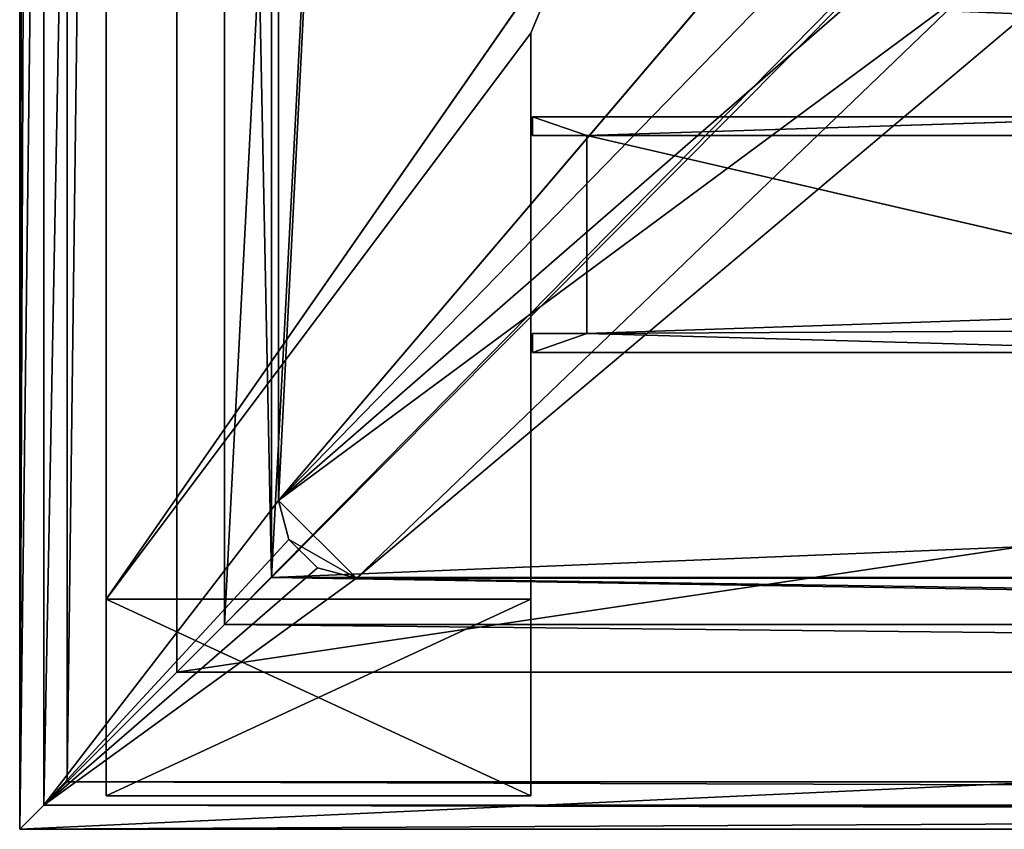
# Model space of a CAD drawing. Header units: metres. Extents: x -1004 to 0, y -808 to 0.
# Tile 1 of 136: x -1004 to -941, y -804 to -753. Entities that reach past the tile are written whole.
import ezdxf

# ---------------------------------------------------------------- set-up
doc = ezdxf.new("R2010")
doc.units = ezdxf.units.M

msp = doc.modelspace()

# ---------------------------------------------------------------- linework, layer by layer
at = {"layer": 'None0'}
for points in [[(-930.71106, -758.710327, 2062.759766), (-971.408691, -758.710327, 2062.759766), (-967.958618, -759.910339, 2062.759766)], [(-967.958618, -759.910339, 2062.759766), (-971.408691, -758.710327, 2062.759766), (-971.408691, -759.910339, 2062.759766)], [(-971.408691, -759.910339, 2062.759766), (-971.408691, -758.710327, 2062.759766), (-971.408691, -759.910339, 163.059708)], [(-971.408691, -758.710327, 2062.759766), (-971.408691, -758.710327, 163.059708), (-971.408691, -759.910339, 163.059708)], [(-971.408691, -758.710327, 163.059708), (-971.408691, -758.710327, 2062.759766), (-930.71106, -758.710327, 163.059708)], [(-971.408691, -758.710327, 2062.759766), (-930.71106, -758.710327, 2062.759766), (-930.71106, -758.710327, 163.059708)], [(-971.408691, -759.910339, 163.059708), (-971.408691, -758.710327, 163.059708), (-967.958618, -759.910339, 163.059708)], [(-971.408691, -758.710327, 163.059708), (-930.71106, -758.710327, 163.059708), (-967.958618, -759.910339, 163.059708)], [(-34.461109, -759.310669, 2062.759766), (-930.71106, -758.710327, 2062.759766), (-967.958618, -759.910339, 2062.759766)], [(-967.958618, -759.910339, 163.059708), (-930.71106, -758.710327, 163.059708), (-34.461109, -759.310669, 163.059708)], [(-34.461109, -759.310669, 2062.759766), (-967.958618, -759.910339, 2062.759766), (-37.958637, -759.911987, 2062.759766)], [(-34.461109, -759.310669, 163.059708), (-37.958637, -759.911987, 163.059708), (-967.958618, -759.910339, 163.059708)], [(-967.958618, -759.910339, 163.059708), (-967.958618, -759.910339, 2062.759766), (-971.408691, -759.910339, 163.059708)], [(-967.958618, -759.910339, 2062.759766), (-971.408691, -759.910339, 2062.759766), (-971.408691, -759.910339, 163.059708)], [(-920.458618, -770.893127, 2062.759766), (-967.958618, -759.910339, 2062.759766), (-967.958618, -772.510315, 2062.759766)], [(-37.958637, -759.911987, 2062.759766), (-967.958618, -759.910339, 2062.759766), (-920.458618, -770.893127, 2062.759766)], [(-967.958618, -772.510315, 163.059708), (-967.958618, -772.510315, 2062.759766), (-967.958618, -759.910339, 163.059708)], [(-967.958618, -772.510315, 2062.759766), (-967.958618, -759.910339, 2062.759766), (-967.958618, -759.910339, 163.059708)], [(-37.958637, -759.911987, 163.059708), (-920.458618, -770.893127, 163.059708), (-967.958618, -759.910339, 163.059708)], [(-967.958618, -759.910339, 163.059708), (-920.458618, -770.893127, 163.059708), (-967.958618, -772.510315, 163.059708)], [(-921.429993, -772.239868, 2062.759766), (-920.458618, -770.893127, 2062.759766), (-967.958618, -772.510315, 2062.759766)], [(-920.458618, -770.893127, 163.059708), (-921.429993, -772.239868, 163.059708), (-967.958618, -772.510315, 163.059708)], [(-971.408691, -772.510315, 2062.759766), (-971.408691, -773.710388, 2062.759766), (-967.958618, -772.510315, 2062.759766)], [(-971.408691, -773.710388, 2062.759766), (-924.958618, -773.710327, 2062.759766), (-967.958618, -772.510315, 2062.759766)], [(-971.408691, -773.710388, 2062.759766), (-971.408691, -772.510315, 2062.759766), (-971.408691, -773.710388, 163.059708)], [(-971.408691, -772.510315, 2062.759766), (-971.408691, -772.510315, 163.059708), (-971.408691, -773.710388, 163.059708)], [(-971.408691, -772.510315, 163.059708), (-971.408691, -772.510315, 2062.759766), (-967.958618, -772.510315, 163.059708)], [(-971.408691, -772.510315, 2062.759766), (-967.958618, -772.510315, 2062.759766), (-967.958618, -772.510315, 163.059708)], [(-971.408691, -772.510315, 163.059708), (-967.958618, -772.510315, 163.059708), (-971.408691, -773.710388, 163.059708)], [(-967.958618, -772.510315, 163.059708), (-924.958618, -773.710327, 163.059708), (-971.408691, -773.710388, 163.059708)], [(-967.958618, -772.510315, 2062.759766), (-924.958618, -773.710327, 2062.759766), (-921.429993, -772.239868, 2062.759766)], [(-967.958618, -772.510315, 163.059708), (-921.429993, -772.239868, 163.059708), (-924.958618, -773.710327, 163.059708)], [(-924.958618, -773.710327, 2062.759766), (-971.408691, -773.710388, 2062.759766), (-924.958618, -773.710327, 163.059708)], [(-971.408691, -773.710388, 2062.759766), (-971.408691, -773.710388, 163.059708), (-924.958618, -773.710327, 163.059708)]]:
    msp.add_3dface(points, dxfattribs=at)
at = {"layer": 'None01'}
for points in [[(-998.527222, -789.40155, 163.059708), (-998.527222, -789.40155, 173.920044), (-998.527222, -35.401562, 163.059708)], [(-998.527222, -789.40155, 173.920044), (-998.527222, -35.401562, 2063.059814), (-998.527222, -35.401562, 163.059708)], [(-998.527222, -35.401562, 2063.059814), (-998.527222, -789.40155, 173.920044), (-998.527222, -789.40155, 2051.920166)], [(-998.527222, -789.40155, 2051.920166), (-998.527222, -789.40155, 2063.059814), (-998.527222, -35.401562, 2063.059814)], [(-998.527222, -35.401562, 163.059708), (-968.598267, -746.330383, 163.059708), (-998.527222, -789.40155, 163.059708)], [(-998.527222, -789.40155, 2063.059814), (-968.598267, -746.330383, 2063.059814), (-998.527222, -35.401562, 2063.059814)], [(-968.598267, -746.330383, 163.059708), (-971.527222, -753.401428, 163.059708), (-998.527222, -789.40155, 163.059708)], [(-971.527222, -753.401428, 2063.059814), (-968.598267, -746.330383, 2063.059814), (-998.527222, -789.40155, 2063.059814)], [(-968.598267, -746.330383, 163.059708), (-968.598267, -746.330383, 2063.059814), (-971.527222, -753.401428, 163.059708)], [(-968.598267, -746.330383, 2063.059814), (-971.527222, -753.401428, 2063.059814), (-971.527222, -753.401428, 163.059708)], [(-998.527222, -789.40155, 163.059708), (-971.527222, -753.401428, 163.059708), (-971.527222, -789.40155, 163.059708)], [(-971.527222, -789.40155, 2063.059814), (-971.527222, -753.401428, 2063.059814), (-998.527222, -789.40155, 2063.059814)], [(-971.527222, -789.40155, 2063.059814), (-971.527222, -789.40155, 2051.920166), (-971.527222, -753.401428, 2063.059814)], [(-971.527222, -789.40155, 2051.920166), (-971.527222, -753.401428, 163.059708), (-971.527222, -753.401428, 2063.059814)], [(-971.527222, -789.40155, 2051.920166), (-971.527222, -801.90155, 2051.920166), (-971.527222, -753.401428, 163.059708)], [(-971.527222, -801.90155, 2051.920166), (-971.527222, -789.40155, 173.920044), (-971.527222, -753.401428, 163.059708)], [(-971.527222, -753.401428, 163.059708), (-971.527222, -789.40155, 173.920044), (-971.527222, -789.40155, 163.059708)], [(-971.527222, -789.40155, 173.920044), (-971.527222, -801.90155, 173.920044), (-998.527222, -789.40155, 173.920044)], [(-971.527222, -801.90155, 173.920044), (-998.527222, -801.90155, 173.920044), (-998.527222, -789.40155, 173.920044)], [(-998.527222, -789.40155, 173.920044), (-998.527222, -801.90155, 173.920044), (-998.527222, -789.40155, 2051.920166)], [(-998.527222, -789.40155, 2051.920166), (-998.527222, -801.90155, 173.920044), (-998.527222, -801.90155, 2051.920166)], [(-998.527222, -789.40155, 2051.920166), (-998.527222, -801.90155, 2051.920166), (-971.527222, -789.40155, 2051.920166)], [(-998.527222, -801.90155, 2051.920166), (-971.527222, -801.90155, 2051.920166), (-971.527222, -789.40155, 2051.920166)], [(-998.527222, -789.40155, 173.920044), (-998.527222, -789.40155, 163.059708), (-971.527222, -789.40155, 173.920044)], [(-998.527222, -789.40155, 163.059708), (-971.527222, -789.40155, 163.059708), (-971.527222, -789.40155, 173.920044)], [(-971.527222, -789.40155, 2051.920166), (-971.527222, -789.40155, 2063.059814), (-998.527222, -789.40155, 2051.920166)], [(-971.527222, -789.40155, 2063.059814), (-998.527222, -789.40155, 2063.059814), (-998.527222, -789.40155, 2051.920166)], [(-971.527222, -801.90155, 2051.920166), (-971.527222, -801.90155, 173.920044), (-971.527222, -789.40155, 173.920044)], [(-971.527222, -801.90155, 173.920044), (-971.527222, -801.90155, 2051.920166), (-998.527222, -801.90155, 173.920044)], [(-971.527222, -801.90155, 2051.920166), (-998.527222, -801.90155, 2051.920166), (-998.527222, -801.90155, 173.920044)]]:
    msp.add_3dface(points, dxfattribs=at)
at = {"layer": 'None012310'}
for points in [[(-1004.018677, -804.016113, 2111.019775), (-1001.018677, -3.016087, 2111.019775), (-1004.018677, -0.016087, 2111.019775)], [(-1004.018677, -804.016113, 2050.999756), (-1004.018677, -0.016087, 2050.999756), (-988.018677, -788.016113, 2050.999756)], [(-1004.018677, -0.016087, 2050.999756), (-988.018677, -16.016087, 2050.999756), (-988.018677, -788.016113, 2050.999756)], [(-1004.018677, -804.016113, 2111.019775), (-1004.018677, -0.016087, 2111.019775), (-1004.018677, -804.016113, 2050.999756)], [(-1004.018677, -0.016087, 2111.019775), (-1004.018677, -0.016087, 2050.999756), (-1004.018677, -804.016113, 2050.999756)], [(-1001.018677, -801.016113, 2111.019775), (-1001.018677, -3.016087, 2111.019775), (-1004.018677, -804.016113, 2111.019775)], [(-1001.018677, -3.016087, 2053.855713), (-1001.018677, -801.016113, 2053.855713), (-991.018677, -13.016087, 2053.855713)], [(-1001.018677, -801.016113, 2111.019775), (-1001.018677, -801.016113, 2053.855713), (-1001.018677, -3.016087, 2111.019775)], [(-1001.018677, -801.016113, 2053.855713), (-1001.018677, -3.016087, 2053.855713), (-1001.018677, -3.016087, 2111.019775)], [(-991.018677, -13.016087, 2053.855713), (-1001.018677, -801.016113, 2053.855713), (-991.018677, -791.016113, 2053.855713)], [(-991.018677, -13.016087, 2065.279785), (-991.018677, -791.016113, 2065.279785), (-952.320618, -51.714104, 2065.279785)], [(-991.018677, -13.016087, 2053.855713), (-991.018677, -791.016113, 2053.855713), (-991.018677, -13.016087, 2065.279785)], [(-991.018677, -791.016113, 2053.855713), (-991.018677, -791.016113, 2065.279785), (-991.018677, -13.016087, 2065.279785)], [(-988.018677, -788.016113, 2050.999756), (-988.018677, -16.016087, 2050.999756), (-988.018677, -788.016113, 2063.023682)], [(-988.018677, -16.016087, 2050.999756), (-988.018677, -16.016087, 2063.023682), (-988.018677, -788.016113, 2063.023682)], [(-949.849792, -54.184963, 2063.023682), (-988.018677, -788.016113, 2063.023682), (-988.018677, -16.016087, 2063.023682)], [(-952.320618, -51.714104, 2065.279785), (-991.018677, -791.016113, 2065.279785), (-952.320618, -751.684326, 2065.279785)], [(-949.849792, -54.184963, 2063.023682), (-949.849792, -749.625977, 2063.023682), (-988.018677, -788.016113, 2063.023682)], [(-949.849792, -749.625977, 2063.023682), (-54.187531, -749.625977, 2063.023682), (-988.018677, -788.016113, 2063.023682)], [(-988.018677, -788.016113, 2063.023682), (-54.187531, -749.625977, 2063.023682), (-16.018654, -788.016113, 2063.023682)], [(-991.018677, -791.016113, 2065.279785), (-13.018654, -791.016113, 2065.279785), (-952.320618, -751.684326, 2065.279785)], [(-952.320618, -751.684326, 2065.279785), (-13.018654, -791.016113, 2065.279785), (-51.716675, -751.684326, 2065.279785)], [(-1004.018677, -804.016113, 2050.999756), (-988.018677, -788.016113, 2050.999756), (-0.018654, -804.016113, 2050.999756)], [(-988.018677, -788.016113, 2050.999756), (-16.018654, -788.016113, 2050.999756), (-0.018654, -804.016113, 2050.999756)], [(-16.018654, -788.016113, 2050.999756), (-988.018677, -788.016113, 2050.999756), (-16.018654, -788.016113, 2063.023682)], [(-988.018677, -788.016113, 2050.999756), (-988.018677, -788.016113, 2063.023682), (-16.018654, -788.016113, 2063.023682)], [(-1001.018677, -801.016113, 2053.855713), (-3.018654, -801.016113, 2053.855713), (-991.018677, -791.016113, 2053.855713)], [(-991.018677, -791.016113, 2053.855713), (-3.018654, -801.016113, 2053.855713), (-13.018654, -791.016113, 2053.855713)], [(-991.018677, -791.016113, 2053.855713), (-13.018654, -791.016113, 2053.855713), (-991.018677, -791.016113, 2065.279785)], [(-13.018654, -791.016113, 2053.855713), (-13.018654, -791.016113, 2065.279785), (-991.018677, -791.016113, 2065.279785)], [(-0.018654, -804.016113, 2111.019775), (-1001.018677, -801.016113, 2111.019775), (-1004.018677, -804.016113, 2111.019775)], [(-3.018654, -801.016113, 2111.019775), (-1001.018677, -801.016113, 2111.019775), (-0.018654, -804.016113, 2111.019775)], [(-1001.018677, -801.016113, 2053.855713), (-1001.018677, -801.016113, 2111.019775), (-3.018654, -801.016113, 2053.855713)], [(-1001.018677, -801.016113, 2111.019775), (-3.018654, -801.016113, 2111.019775), (-3.018654, -801.016113, 2053.855713)], [(-0.018654, -804.016113, 2111.019775), (-1004.018677, -804.016113, 2111.019775), (-0.018654, -804.016113, 2050.999756)], [(-1004.018677, -804.016113, 2111.019775), (-1004.018677, -804.016113, 2050.999756), (-0.018654, -804.016113, 2050.999756)]]:
    msp.add_3dface(points, dxfattribs=at)
at = {"layer": 'None012349'}
for points in [[(-994.037292, -10), (-1004.037292, -804.032166), (-1004.037292, 0)], [(-1004.037292, 0), (-1004.037292, -804.032166), (-1002.510071, -1.527202, 175)], [(-1004.037292, -804.032166), (-1002.510071, -802.504944, 175), (-1002.510071, -1.527202, 175)], [(-1002.510071, -1.527202, 175), (-1002.510071, -802.504944, 175), (-987.575928, -20.921553, 175)], [(-994.037292, -10), (-994.037292, -794.032166), (-1004.037292, -804.032166)], [(-994.037292, -794.032166), (-994.037292, -10), (-994.037292, -794.032166, 90)], [(-994.037292, -10), (-994.037292, -10, 90), (-994.037292, -794.032166, 90)], [(-994.037292, -794.032166, 90), (-994.037292, -10, 90), (-787.024658, -763.271118, 90)], [(-787.024658, -763.271118, 90), (-994.037292, -10, 90), (-533.424561, -638.481384, 90)], [(-987.575928, -20.921553, 175), (-1002.510071, -802.504944, 175), (-987.575928, -783.110596, 175)], [(-987.575928, -783.110596, 163.059708), (-950.935486, -64.630676, 163.059708), (-987.575928, -20.921553, 163.059708)], [(-987.575928, -783.110596, 175), (-987.575928, -783.110596, 163.059708), (-987.575928, -20.921553, 175)], [(-987.575928, -783.110596, 163.059708), (-987.575928, -20.921553, 163.059708), (-987.575928, -20.921553, 175)], [(-950.816833, -739.955444, 163.059708), (-950.935486, -64.630676, 163.059708), (-987.575928, -783.110596, 163.059708)], [(-949.862427, -744.342712, 163.059708), (-950.816833, -739.955444, 163.059708), (-987.575928, -783.110596, 163.059708)], [(-987.575928, -783.110596, 163.059708), (-947.294312, -748.033325, 163.059708), (-949.862427, -744.342712, 163.059708)], [(-943.556763, -750.533447, 163.059708), (-947.294312, -748.033325, 163.059708), (-987.575928, -783.110596, 163.059708)], [(-982.615723, -788.070801, 163.059708), (-943.556763, -750.533447, 163.059708), (-987.575928, -783.110596, 163.059708)], [(-939.157776, -751.444458, 163.059708), (-943.556763, -750.533447, 163.059708), (-982.615723, -788.070801, 163.059708)], [(-21.421581, -788.070801, 163.059708), (-939.157776, -751.444458, 163.059708), (-982.615723, -788.070801, 163.059708)], [(-787.024658, -794.032166, 90), (-994.037292, -794.032166, 90), (-787.024658, -763.271118, 90)], [(-1002.510071, -802.504944, 175), (-986.911377, -785.590698, 175), (-987.575928, -783.110596, 175)], [(-987.575928, -783.110596, 163.059708), (-986.911377, -785.590698, 163.059708), (-982.615723, -788.070801, 163.059708)], [(-987.575928, -783.110596, 163.059708), (-987.575928, -783.110596, 175), (-986.911377, -785.590698, 163.059708)], [(-987.575928, -783.110596, 175), (-986.911377, -785.590698, 175), (-986.911377, -785.590698, 163.059708)], [(-1002.510071, -802.504944, 175), (-985.095825, -787.40625, 175), (-986.911377, -785.590698, 175)], [(-986.911377, -785.590698, 163.059708), (-985.095825, -787.40625, 163.059708), (-982.615723, -788.070801, 163.059708)], [(-985.095825, -787.40625, 175), (-985.095825, -787.40625, 163.059708), (-986.911377, -785.590698, 163.059708)], [(-986.911377, -785.590698, 163.059708), (-986.911377, -785.590698, 175), (-985.095825, -787.40625, 175)], [(-982.615723, -788.070801, 175), (-985.095825, -787.40625, 175), (-1002.510071, -802.504944, 175)], [(-982.615723, -788.070801, 175), (-982.615723, -788.070801, 163.059708), (-985.095825, -787.40625, 175)], [(-982.615723, -788.070801, 163.059708), (-985.095825, -787.40625, 163.059708), (-985.095825, -787.40625, 175)], [(-1.527213, -802.504944, 175), (-982.615723, -788.070801, 175), (-1002.510071, -802.504944, 175)], [(-21.421581, -788.070801, 175), (-982.615723, -788.070801, 175), (-1.527213, -802.504944, 175)], [(-21.421581, -788.070801, 175), (-21.421581, -788.070801, 163.059708), (-982.615723, -788.070801, 175)], [(-21.421581, -788.070801, 163.059708), (-982.615723, -788.070801, 163.059708), (-982.615723, -788.070801, 175)], [(-994.037292, -794.032166), (-787.024658, -794.032166), (-1004.037292, -804.032166)], [(-1004.037292, -804.032166), (-787.024658, -794.032166), (-787.024658, -804.032166)], [(-994.037292, -794.032166, 90), (-787.024658, -794.032166, 90), (-994.037292, -794.032166)], [(-787.024658, -794.032166, 90), (-787.024658, -794.032166), (-994.037292, -794.032166)], [(-1002.510071, -802.504944, 175), (-1004.037292, -804.032166), (-787.024658, -802.890076, 130.867477)], [(-787.024658, -802.890076, 130.867477), (-1004.037292, -804.032166), (-787.024658, -804.032166)], [(-217.024689, -802.890076, 130.867477), (-1.527213, -802.504944, 175), (-1002.510071, -802.504944, 175)], [(-217.024689, -802.890076, 130.867477), (-1002.510071, -802.504944, 175), (-787.024658, -802.890076, 130.867477)]]:
    msp.add_3dface(points, dxfattribs=at)

doc.saveas('drawing.dxf')
